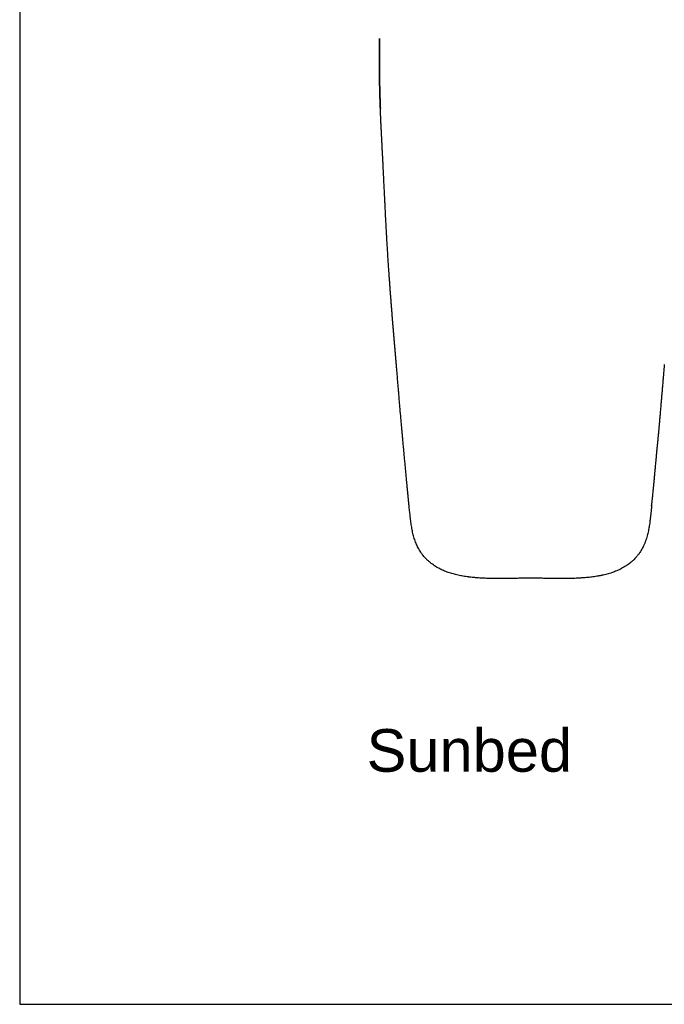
# Model space of a CAD drawing. Header units: millimetres. Extents: x 0 to 8766, y -2624 to 4460.
# Tile 1 of 3: x 0 to 1511, y 0 to 2309. Entities that reach past the tile are written whole.
import ezdxf

# ---------------------------------------------------------------- set-up
doc = ezdxf.new("R2010")
doc.units = ezdxf.units.MM
doc.layers.add('Default', color=7, linetype='Continuous', true_color=0x000000)
doc.layers.add('Make2D$Visibile$Curve', color=7, linetype='Continuous', true_color=0x000000)
doc.styles.add('Arial Normale', font='txt')

msp = doc.modelspace()

# ---------------------------------------------------------------- linework, layer by layer
at = {"layer": 'Default'}
msp.add_lwpolyline([(0, 0), (2529.1, 0), (2529.1, 3647.1), (0, 3647.1)], close=True, dxfattribs=at)
at = {"layer": 'Make2D$Visibile$Curve', "color": 18, "lineweight": -3, "true_color": 0x000000}
for points, degree, knots in [([(843.6, 2264.5), (843.6, 2264.1), (843.6, 2263.2), (843.5, 2261.8), (843.5, 2260.4), (843.5, 2259), (843.5, 2257.7), (843.5, 2256.3), (843.4, 2254.9), (843.4, 2253.5), (843.4, 2252.1), (843.4, 2250.6), (843.3, 2249.1), (843.3, 2247.5), (843.3, 2245.8), (843.3, 2244.2), (843.3, 2242.6), (843.2, 2241), (843.2, 2239.4), (843.2, 2237.7), (843.2, 2236.1), (843.2, 2234.5), (843.2, 2232.9), (843.2, 2231.2), (843.2, 2229.6), (843.1, 2228), (843.1, 2226.4), (843.1, 2224.9), (843.1, 2223.6), (843.1, 2222.4), (843.1, 2221.2), (843.1, 2220.1), (843.1, 2218.9), (843.1, 2217.8), (843.1, 2216.6), (843.1, 2215.4), (843.1, 2214.3), (843.1, 2213.1), (843.1, 2211.9), (843.1, 2210.8), (843.1, 2209.6), (843.1, 2208.5), (843.1, 2207.3), (843.1, 2206.1), (843.1, 2205), (843.1, 2203.8), (843.1, 2202.6), (843.1, 2201.5), (843.1, 2200.3), (843.1, 2199.1), (843.1, 2198), (843.1, 2196.8), (843.2, 2195.7), (843.2, 2194.5), (843.2, 2193.3), (843.2, 2192.2), (843.2, 2191), (843.2, 2189.8), (843.2, 2188.7), (843.2, 2187.5), (843.2, 2186.4), (843.2, 2185.2), (843.3, 2184), (843.3, 2182.9), (843.3, 2181.7), (843.3, 2180.5), (843.3, 2179.4), (843.3, 2178.2), (843.3, 2177.1), (843.4, 2175.9), (843.4, 2174.7), (843.4, 2173.6), (843.4, 2172.4), (843.4, 2171.2), (843.4, 2170.1), (843.5, 2168.5), (843.5, 2166.6), (843.5, 2164.3), (843.6, 2162), (843.6, 2159.6), (843.7, 2157.3), (843.7, 2155), (843.8, 2152.7), (843.8, 2150.3), (843.9, 2148), (843.9, 2145.7), (844, 2143.4), (844, 2141.1), (844.1, 2138.7), (844.2, 2136.4), (844.2, 2134.1), (844.3, 2131.8), (844.4, 2129.5), (844.4, 2127.2), (844.5, 2124.9), (844.6, 2122.5), (844.7, 2120.2), (844.7, 2117.9), (844.8, 2115.6), (844.9, 2113.3), (845, 2111), (845.1, 2108.7), (845.1, 2106.4), (845.2, 2104.1), (845.3, 2102.2), (845.4, 2101), (845.4, 2100.6)], 3, [656.637174, 656.637174, 656.637174, 656.637174, 657.973177, 659.370148, 660.767119, 662.164089, 663.56106, 664.958031, 666.355001, 667.751972, 669.148943, 670.545913, 672.175704, 673.805494, 675.435285, 677.065075, 678.694866, 680.324656, 681.954447, 683.584237, 685.214028, 686.843818, 688.473609, 690.103399, 691.73319, 693.36298, 694.99277, 696.622561, 697.786712, 698.950863, 700.115013, 701.279164, 702.443315, 703.607466, 704.771617, 705.935768, 707.099918, 708.264069, 709.42822, 710.592371, 711.756522, 712.920672, 714.084823, 715.248974, 716.413125, 717.577276, 718.741426, 719.905577, 721.069728, 722.233879, 723.39803, 724.562181, 725.726331, 726.890482, 728.054633, 729.218784, 730.382935, 731.547085, 732.711236, 733.875387, 735.039538, 736.203689, 737.36784, 738.53199, 739.696141, 740.860292, 742.024443, 743.188594, 744.352744, 745.516895, 746.681046, 747.845197, 749.009348, 750.173498, 751.337649, 752.5018, 754.830102, 757.158403, 759.486705, 761.815007, 764.143308, 766.47161, 768.799912, 771.128213, 773.456515, 775.784816, 778.113118, 780.44142, 782.769721, 785.098023, 787.426325, 789.754626, 792.082928, 794.411229, 796.739531, 799.067833, 801.396134, 803.724436, 806.052738, 808.381039, 810.709341, 813.037643, 815.365944, 817.694246, 820.022547, 821.222618, 821.222618, 821.222618, 821.222618]), ([(843.3, 2242.5), (843.3, 2244.1), (843.3, 2245.9), (843.3, 2247.5), (843.4, 2250.3), (843.4, 2253.3), (843.5, 2256.2), (843.5, 2256.3), (843.5, 2256.5), (843.5, 2256.7), (843.5, 2258.2), (843.5, 2259.8), (843.5, 2261.3), (843.6, 2262.4), (843.6, 2263.4), (843.6, 2264.6)], 3, [0, 0, 0, 0, 4.981875, 4.981875, 4.981875, 13.727204, 13.727204, 13.727204, 14.19455, 14.19455, 14.19455, 18.896969, 18.896969, 18.896969, 22.159457, 22.159457, 22.159457, 22.159457]), ([(843.3, 2242.5), (843.3, 2243.5), (843.3, 2246.3), (843.4, 2250.9), (843.4, 2255.3), (843.5, 2259.5), (843.6, 2262.9), (843.6, 2264.5)], 5, [138.614032, 138.614032, 138.614032, 138.614032, 138.614032, 138.614032, 144.243775, 154.546902, 164.850029, 164.850029, 164.850029, 164.850029, 164.850029, 164.850029]), ([(843.6, 2264.6), (843.6, 2264.6), (843.6, 2264.6), (843.6, 2264.6), (843.6, 2264.6), (843.6, 2264.7), (843.6, 2264.7), (843.6, 2264.7), (843.6, 2264.7), (843.7, 2264.7), (843.7, 2264.8), (843.7, 2264.8), (843.7, 2264.8), (843.7, 2264.8)], 3, [-792.304856, -792.304856, -792.304856, -792.304856, -792.274132, -792.080658, -791.983921, -791.887185, -791.790448, -791.74208, -791.693711, -791.500238, -791.306764, -791.113291, -790.980839, -790.980839, -790.980839, -790.980839]), ([(844.5, 2124.6), (844.5, 2125.2), (844.5, 2126.7), (844.4, 2129.3), (844.3, 2132.9), (844.1, 2137.6), (844, 2144), (843.8, 2151.7), (843.6, 2160.8), (843.4, 2171.3), (843.3, 2183.3), (843.1, 2197.5), (843.1, 2211.4), (843.1, 2223.3), (843.2, 2232.3), (843.2, 2238.9), (843.3, 2241.7), (843.3, 2242.5)], 5, [27.80491, 27.80491, 27.80491, 27.80491, 27.80491, 27.80491, 30.90938, 36.060944, 41.212507, 46.364071, 51.515634, 61.818761, 72.121888, 82.425015, 92.728141, 103.031268, 123.637522, 133.940649, 138.614032, 138.614032, 138.614032, 138.614032, 138.614032, 138.614032]), ([(845.4, 2100.6), (845.3, 2102.3), (845.2, 2105.7), (845, 2110), (844.9, 2114.7), (844.7, 2119.7), (844.6, 2122.9), (844.5, 2124.2), (844.5, 2124.6)], 5, [0, 0, 0, 0, 0, 0, 10.303127, 20.606254, 25.757817, 27.80491, 27.80491, 27.80491, 27.80491, 27.80491, 27.80491]), ([(845.4, 2100.6), (845.4, 2100.9), (845.4, 2101.1), (845.3, 2101.7), (845.3, 2102.1), (845.3, 2102.6), (845.2, 2104.8), (845.1, 2107), (845.1, 2109.1), (845, 2109.4), (845, 2109.6), (845, 2110), (844.9, 2112.6), (844.8, 2115.4), (844.7, 2118), (844.7, 2119.6), (844.6, 2121.2), (844.6, 2122.7), (844.6, 2123.4), (844.5, 2124), (844.5, 2124.6)], 3, [0, 0, 0, 0, 0.65927, 0.65927, 1.998334, 1.998334, 1.998334, 8.607714, 8.607714, 8.607714, 9.44414, 9.44414, 9.44414, 17.568619, 17.568619, 17.568619, 22.253237, 22.253237, 22.253237, 24.159484, 24.159484, 24.159484, 24.159484]), ([(865.7, 1715.6), (865.6, 1716.9), (865.5, 1718.2), (865.4, 1719.5), (865.3, 1721.2), (865.2, 1723.2), (865, 1725.3), (864.8, 1729.3), (864.5, 1733.2), (864.2, 1737.1), (864, 1741), (863.7, 1744.9), (863.5, 1748.8), (863.2, 1752.8), (863, 1756.7), (862.7, 1760.6), (862.5, 1764.5), (862.3, 1768.4), (862, 1772.3), (861.8, 1776.2), (861.5, 1780.1), (861.3, 1784), (861.1, 1787.9), (860.8, 1791.8), (860.6, 1795.7), (860.5, 1797.7), (860.4, 1799.6), (860.3, 1801.6), (860.2, 1803.6), (860.1, 1805.5), (860, 1807.5), (859.8, 1809.4), (859.7, 1811.4), (859.6, 1813.3), (859.5, 1815.3), (859.4, 1817.2), (859.3, 1819.1), (859.2, 1821.1), (859.1, 1823), (859, 1825), (858.9, 1826.9), (858.8, 1828.9), (858.7, 1830.8), (858.6, 1832.8), (858.5, 1834.7), (858.4, 1836.7), (858.3, 1838.6), (858.2, 1840.6), (858.1, 1842.5), (857.6, 1850.3), (857.3, 1858), (856.9, 1865.8), (856.8, 1867.7), (856.7, 1869.7), (856.6, 1871.6), (856.5, 1873.6), (856.4, 1875.5), (856.3, 1877.4), (856.2, 1879.4), (856.1, 1881.3), (856, 1883.2), (855.9, 1885.2), (855.8, 1887.1), (855.7, 1889), (855.7, 1889.5), (855.7, 1890), (855.6, 1890.5), (855.6, 1891), (855.6, 1891.5), (855.6, 1891.9), (855.5, 1892.9), (855.5, 1893.9), (855.4, 1894.8), (855.4, 1895.8), (855.3, 1896.8), (855.3, 1897.7), (855.2, 1898.7), (855.2, 1899.7), (855.1, 1900.6), (855, 1904.5), (854.8, 1908.4), (854.6, 1912.2), (854.4, 1915.9), (854.2, 1919.7), (854, 1923.4), (853.8, 1927.3), (853.7, 1931.3), (853.5, 1935.2), (853.4, 1937.2), (853.3, 1939.1), (853.2, 1941.1), (853.1, 1942.1), (853.1, 1943), (853, 1944), (853, 1945), (852.9, 1946), (852.9, 1947), (852.8, 1948.4), (852.7, 1949.9), (852.7, 1951.3), (852.6, 1952.8), (852.5, 1954.2), (852.4, 1955.6), (852.3, 1958.5), (852.2, 1961.4), (852, 1964.3), (851.9, 1967.2), (851.7, 1970.1), (851.6, 1973), (851.5, 1974.4), (851.4, 1975.8), (851.4, 1977.3), (851.3, 1978.7), (851.2, 1980.2), (851.1, 1981.6), (851.1, 1982.3), (851.1, 1983.1), (851, 1983.8), (851, 1984.5), (850.9, 1985.2), (850.9, 1985.9), (850.8, 1987.4), (850.8, 1988.8), (850.7, 1990.3), (850.5, 1993.2), (850.4, 1996), (850.2, 1998.9), (850.2, 2000.4), (850.1, 2001.8), (850, 2003.3), (849.9, 2004.7), (849.9, 2006.2), (849.8, 2007.6), (849.7, 2009), (849.6, 2010.5), (849.6, 2011.9), (849.5, 2012.6), (849.5, 2013.4), (849.5, 2014.1), (849.4, 2014.8), (849.4, 2015.5), (849.3, 2016.3), (849.3, 2017.7), (849.2, 2019.1), (849.1, 2020.6), (849, 2022), (849, 2023.5), (848.9, 2024.9), (848.7, 2027.8), (848.6, 2030.7), (848.5, 2033.6), (848.3, 2036.5), (848.2, 2039.4), (848, 2042.3), (847.9, 2045.2), (847.7, 2048.1), (847.6, 2051), (847.5, 2052.5), (847.4, 2053.9), (847.4, 2055.4), (847.3, 2056.8), (847.2, 2058.3), (847.2, 2059.7), (847.1, 2061.2), (847, 2062.6), (847, 2064.1), (846.9, 2065.5), (846.8, 2067), (846.8, 2068.4), (846.5, 2074.3), (846.2, 2080.1), (846, 2085.9), (845.9, 2088.4), (845.8, 2090.8), (845.7, 2093.3), (845.6, 2095.7), (845.5, 2098.1), (845.4, 2100.6)], 3, [0, 0, 0, 0, 3.932756, 3.932756, 3.932756, 9.832422, 9.832422, 9.832422, 21.633525, 21.633525, 21.633525, 33.436875, 33.436875, 33.436875, 45.240579, 45.240579, 45.240579, 57.045868, 57.045868, 57.045868, 68.853286, 68.853286, 68.853286, 80.660209, 80.660209, 80.660209, 86.562946, 86.562946, 86.562946, 92.465296, 92.465296, 92.465296, 98.367473, 98.367473, 98.367473, 104.269687, 104.269687, 104.269687, 110.171566, 110.171566, 110.171566, 116.072549, 116.072549, 116.072549, 121.972548, 121.972548, 121.972548, 127.871376, 127.871376, 127.871376, 151.458995, 151.458995, 151.458995, 157.352086, 157.352086, 157.352086, 163.24424, 163.24424, 163.24424, 169.135838, 169.135838, 169.135838, 175.027118, 175.027118, 175.027118, 176.499283, 176.499283, 176.499283, 177.969812, 177.969812, 177.969812, 180.908962, 180.908962, 180.908962, 183.849825, 183.849825, 183.849825, 186.797383, 186.797383, 186.797383, 198.563055, 198.563055, 198.563055, 209.948767, 209.948767, 209.948767, 221.919008, 221.919008, 221.919008, 227.916097, 227.916097, 227.916097, 230.912836, 230.912836, 230.912836, 233.906523, 233.906523, 233.906523, 238.317418, 238.317418, 238.317418, 242.729396, 242.729396, 242.729396, 251.552659, 251.552659, 251.552659, 260.372668, 260.372668, 260.372668, 264.782276, 264.782276, 264.782276, 269.191625, 269.191625, 269.191625, 271.396233, 271.396233, 271.396233, 273.6008, 273.6008, 273.6008, 278.009864, 278.009864, 278.009864, 286.827989, 286.827989, 286.827989, 291.23728, 291.23728, 291.23728, 295.646913, 295.646913, 295.646913, 300.056902, 300.056902, 300.056902, 302.262036, 302.262036, 302.262036, 304.467264, 304.467264, 304.467264, 308.878164, 308.878164, 308.878164, 313.289767, 313.289767, 313.289767, 322.11529, 322.11529, 322.11529, 330.944225, 330.944225, 330.944225, 339.777041, 339.777041, 339.777041, 344.195479, 344.195479, 344.195479, 348.61505, 348.61505, 348.61505, 353.035418, 353.035418, 353.035418, 357.457399, 357.457399, 357.457399, 375.157303, 375.157303, 375.157303, 382.538983, 382.538983, 382.538983, 389.92082, 389.92082, 389.92082, 389.92082]), ([(882.7, 1503.2), (882.6, 1504.3), (882.5, 1505.4), (882.4, 1506.5), (882.1, 1509.6), (881.9, 1512.7), (881.6, 1515.8), (881.4, 1518.9), (881.1, 1521.9), (880.8, 1525), (880.7, 1526.6), (880.6, 1528.1), (880.4, 1529.6), (880.3, 1531.2), (880.2, 1532.7), (880.1, 1534.3), (879.9, 1535.8), (879.8, 1537.3), (879.7, 1538.9), (879.5, 1540.4), (879.4, 1542), (879.3, 1543.5), (879, 1546.6), (878.7, 1549.7), (878.5, 1552.7), (878.2, 1555.8), (878, 1558.9), (877.7, 1562), (877.4, 1565.1), (877.2, 1568.1), (876.9, 1571.2), (876.7, 1574.3), (876.4, 1577.4), (876.1, 1580.5), (875.9, 1583.6), (875.6, 1586.6), (875.4, 1589.7), (875.1, 1592.8), (874.9, 1595.9), (874.6, 1599), (874.3, 1602.1), (874.1, 1605.1), (873.8, 1608.2), (873.6, 1611.3), (873.3, 1614.4), (873.1, 1617.5), (873, 1619), (872.8, 1620.6), (872.7, 1622.1), (872.6, 1623.6), (872.5, 1625.2), (872.3, 1626.7), (872.2, 1628.3), (872.1, 1629.8), (872, 1631.4), (871.8, 1632.9), (871.7, 1634.5), (871.6, 1636), (871.5, 1637.5), (871.4, 1639.1), (871.2, 1640.6), (871.1, 1642.2), (871, 1643.7), (870.9, 1645.3), (870.7, 1646.8), (870.6, 1648.3), (870.5, 1649.9), (870.4, 1651.4), (870.3, 1653), (870.2, 1654.5), (870, 1656.1), (869.9, 1657.6), (869.8, 1659.2), (869.7, 1660.7), (869.6, 1662.2), (869.4, 1663.8), (869.3, 1665.3), (869.2, 1666.9), (869.1, 1668.4), (869, 1670), (868.9, 1671.5), (868.7, 1673.1), (868.6, 1674.6), (868.5, 1676.1), (868.4, 1677.7), (868.3, 1679.2), (868.2, 1680.8), (868.1, 1682.3), (867.9, 1683.9), (867.8, 1685.4), (867.7, 1687), (867.6, 1688.5), (867.5, 1690), (867.4, 1691.6), (867.2, 1694.7), (866.9, 1697.8), (866.7, 1700.9), (866.5, 1703.9), (866.3, 1707), (866.1, 1710.1), (865.9, 1711.9), (865.8, 1713.7), (865.7, 1715.6)], 3, [535.86875, 535.86875, 535.86875, 535.86875, 539.265243, 539.265243, 539.265243, 548.586648, 548.586648, 548.586648, 557.903304, 557.903304, 557.903304, 562.559778, 562.559778, 562.559778, 567.21499, 567.21499, 567.21499, 571.868916, 571.868916, 571.868916, 576.52151, 576.52151, 576.52151, 585.824044, 585.824044, 585.824044, 595.123664, 595.123664, 595.123664, 604.420405, 604.420405, 604.420405, 613.714627, 613.714627, 613.714627, 623.00678, 623.00678, 623.00678, 632.297252, 632.297252, 632.297252, 641.586374, 641.586374, 641.586374, 650.874472, 650.874472, 650.874472, 655.518549, 655.518549, 655.518549, 660.163218, 660.163218, 660.163218, 664.80833, 664.80833, 664.80833, 669.453773, 669.453773, 669.453773, 674.099435, 674.099435, 674.099435, 678.745201, 678.745201, 678.745201, 683.390956, 683.390956, 683.390956, 688.036588, 688.036588, 688.036588, 692.682446, 692.682446, 692.682446, 697.328915, 697.328915, 697.328915, 701.975925, 701.975925, 701.975925, 706.623402, 706.623402, 706.623402, 711.27127, 711.27127, 711.27127, 715.919451, 715.919451, 715.919451, 720.567862, 720.567862, 720.567862, 725.216415, 725.216415, 725.216415, 734.514035, 734.514035, 734.514035, 743.81257, 743.81257, 743.81257, 749.269622, 749.269622, 749.269622, 749.269622]), ([(913, 1166), (913, 1166.2), (913, 1166.5), (913, 1166.7), (912.9, 1167), (912.9, 1167.2), (912.9, 1167.4), (912.9, 1167.7), (912.8, 1167.9), (912.8, 1168.2), (912.8, 1168.3), (912.8, 1168.4), (912.8, 1168.5), (912.8, 1168.6), (912.8, 1168.8), (912.7, 1168.9), (912.7, 1169.4), (912.6, 1169.8), (912.6, 1170.3), (912.6, 1170.6), (912.5, 1170.8), (912.5, 1171), (912.5, 1171.3), (912.5, 1171.5), (912.4, 1171.7), (912.4, 1172.7), (912.3, 1173.7), (912.2, 1174.6), (912.1, 1175.6), (912, 1176.5), (911.9, 1177.5), (911.8, 1178), (911.8, 1178.4), (911.7, 1178.9), (911.7, 1179.4), (911.6, 1179.9), (911.6, 1180.4), (911.5, 1181.3), (911.4, 1182.3), (911.3, 1183.2), (911.2, 1184.2), (911.1, 1185.1), (911, 1186.1), (910.9, 1187), (910.8, 1188), (910.7, 1189), (910.6, 1189.9), (910.5, 1190.9), (910.5, 1191.8), (910.4, 1192.1), (910.4, 1192.3), (910.4, 1192.5), (910.4, 1192.8), (910.3, 1193), (910.3, 1193.3), (910.3, 1193.5), (910.3, 1193.7), (910.2, 1194), (910.2, 1194.2), (910.2, 1194.5), (910.2, 1194.7), (910.2, 1194.9), (910.1, 1195.2), (910.1, 1195.4), (910.1, 1195.7), (910.1, 1195.9), (910, 1196.1), (910, 1196.4), (910, 1196.6), (910, 1196.8), (910, 1197), (909.9, 1197.1), (909.9, 1197.2), (909.9, 1197.3), (909.9, 1197.4), (909.9, 1197.6), (909.9, 1198), (909.8, 1198.5), (909.8, 1199), (909.7, 1199.5), (909.7, 1199.9), (909.6, 1200.4), (909.6, 1200.9), (909.5, 1201.4), (909.5, 1201.8), (909.4, 1202.3), (909.4, 1202.8), (909.3, 1203.3), (909.3, 1203.7), (909.3, 1204.2), (909.2, 1204.7), (909.2, 1205.2), (909.1, 1205.7), (909.1, 1206.1), (909, 1206.4), (909, 1206.6), (909, 1206.8), (909, 1207.1), (909, 1207.3), (908.9, 1207.6), (908.9, 1207.8), (908.9, 1208), (908.9, 1208.3), (908.9, 1208.4), (908.8, 1208.5), (908.8, 1208.6), (908.8, 1208.7), (908.8, 1208.9), (908.8, 1209), (908.8, 1209.1), (908.8, 1209.2), (908.8, 1209.3), (908.8, 1209.5), (908.7, 1209.6), (908.7, 1209.7), (908.7, 1209.9), (908.7, 1210.2), (908.7, 1210.4), (908.6, 1210.6), (908.6, 1210.9), (908.6, 1211.1), (908.6, 1211.2), (908.6, 1211.4), (908.6, 1211.5), (908.5, 1211.6), (908.5, 1211.7), (908.5, 1211.8), (908.4, 1212.8), (908.3, 1213.7), (908.3, 1214.7), (908.2, 1215.7), (908.1, 1216.6), (908, 1217.6), (907.9, 1218.5), (907.8, 1219.5), (907.7, 1220.4), (907.6, 1221.4), (907.5, 1222.3), (907.4, 1223.3), (907.3, 1224.2), (907.3, 1225.2), (907.2, 1226.2), (907.1, 1227.1), (907, 1228.1), (906.9, 1229), (906.8, 1230), (906.7, 1230.9), (906.6, 1231.9), (906.5, 1232.8), (906.5, 1233.8), (906.4, 1234.7), (906.2, 1236.7), (906, 1238.6), (905.8, 1240.5), (905.6, 1242.4), (905.5, 1244.3), (905.3, 1246.2), (905.1, 1248.1), (904.9, 1250.1), (904.8, 1252), (904.6, 1253.9), (904.4, 1255.8), (904.2, 1257.7), (904, 1259.6), (903.9, 1261.5), (903.7, 1263.5), (903.5, 1265.4), (903.3, 1267.3), (903.2, 1269.2), (903, 1271.1), (902.8, 1273.1), (902.6, 1275), (902.4, 1276.9), (902.3, 1278.8), (902.1, 1280.7), (901.9, 1282.7), (901.7, 1284.6), (901.5, 1286.5), (901.4, 1288.4), (901.2, 1290.4), (901, 1292.3), (900.9, 1293.3), (900.8, 1294.2), (900.7, 1295.2), (900.6, 1296.1), (900.6, 1297.1), (900.5, 1298.1), (900.5, 1298.2), (900.4, 1298.2), (900.4, 1298.4), (900.4, 1298.5), (900.4, 1298.6), (900.3, 1299.4), (900.3, 1300.2), (900.2, 1301), (900.1, 1301.9), (900, 1302.9), (899.9, 1303.9), (899.7, 1305.8), (899.6, 1307.7), (899.4, 1309.7), (899.2, 1311.6), (899, 1313.5), (898.8, 1315.4), (898.6, 1317.4), (898.5, 1319.3), (898.3, 1321.3), (898.2, 1322.2), (898.1, 1323.2), (898, 1324.2), (897.9, 1325.1), (897.8, 1326.1), (897.7, 1327.1), (897.4, 1330.9), (897, 1334.8), (896.7, 1338.7), (896.3, 1342.6), (896, 1346.4), (895.6, 1350.3), (895.3, 1354.2), (894.9, 1358.1), (894.6, 1362), (894.4, 1363.9), (894.2, 1365.8), (894.1, 1367.8), (893.9, 1369.7), (893.7, 1371.7), (893.6, 1373.6), (892.9, 1381.4), (892.2, 1389.2), (891.6, 1397), (891.4, 1398.9), (891.3, 1400.9), (891.1, 1402.8), (890.9, 1404.8), (890.8, 1406.7), (890.6, 1408.7), (890.4, 1410.6), (890.3, 1412.6), (890.1, 1414.5), (889.9, 1416.5), (889.8, 1418.4), (889.6, 1420.4), (889.3, 1424.3), (889, 1428.2), (888.6, 1432.1), (888.3, 1436), (888, 1439.9), (887.7, 1443.8), (887.3, 1447.7), (887, 1451.6), (886.7, 1455.5), (886.4, 1459.4), (886, 1463.3), (885.7, 1467.2), (885.5, 1469.1), (885.4, 1471.1), (885.2, 1473), (885, 1475), (884.9, 1476.9), (884.7, 1478.9), (884.6, 1480.8), (884.4, 1482.8), (884.2, 1484.7), (884.1, 1486.7), (883.9, 1488.6), (883.7, 1490.6), (883.7, 1491.1), (883.7, 1491.6), (883.6, 1492.1), (883.6, 1492.6), (883.5, 1493), (883.5, 1493.5), (883.5, 1493.8), (883.5, 1494), (883.4, 1494.3), (883.4, 1494.5), (883.4, 1494.7), (883.4, 1495), (883.4, 1495.2), (883.3, 1495.5), (883.3, 1495.7), (883.3, 1496), (883.3, 1496.2), (883.2, 1496.5), (883.2, 1496.7), (883.2, 1496.9), (883.2, 1497.2), (883.2, 1497.4), (883.1, 1497.7), (883.1, 1497.9), (883.1, 1498), (883.1, 1498.2), (883.1, 1498.3), (883.1, 1498.4), (883.1, 1498.5), (883.1, 1498.7), (883.1, 1498.8), (883, 1498.9), (883, 1499), (883, 1499.1), (883, 1499.3), (883, 1499.4), (883, 1499.6), (883, 1499.9), (882.9, 1500.1), (882.9, 1500.4), (882.9, 1500.6), (882.9, 1500.8), (882.8, 1501.3), (882.8, 1501.8), (882.8, 1502.3), (882.7, 1502.6), (882.7, 1502.9), (882.7, 1503.2)], 3, [0, 0, 0, 0, 0.750958, 0.750958, 0.750958, 1.497774, 1.497774, 1.497774, 2.242391, 2.242391, 2.242391, 2.615399, 2.615399, 2.615399, 2.98806, 2.98806, 2.98806, 4.47558, 4.47558, 4.47558, 5.218976, 5.218976, 5.218976, 5.963336, 5.963336, 5.963336, 8.93973, 8.93973, 8.93973, 11.913974, 11.913974, 11.913974, 13.40135, 13.40135, 13.40135, 14.888624, 14.888624, 14.888624, 17.86165, 17.86165, 17.86165, 20.833708, 20.833708, 20.833708, 23.806161, 23.806161, 23.806161, 26.777679, 26.777679, 26.777679, 27.520913, 27.520913, 27.520913, 28.263745, 28.263745, 28.263745, 29.007171, 29.007171, 29.007171, 29.752017, 29.752017, 29.752017, 30.495988, 30.495988, 30.495988, 31.237185, 31.237185, 31.237185, 31.976982, 31.976982, 31.976982, 32.346767, 32.346767, 32.346767, 32.716696, 32.716696, 32.716696, 34.198091, 34.198091, 34.198091, 35.678719, 35.678719, 35.678719, 37.157918, 37.157918, 37.157918, 38.637556, 38.637556, 38.637556, 40.11683, 40.11683, 40.11683, 41.595134, 41.595134, 41.595134, 42.33506, 42.33506, 42.33506, 43.07627, 43.07627, 43.07627, 43.815852, 43.815852, 43.815852, 44.184171, 44.184171, 44.184171, 44.551095, 44.551095, 44.551095, 44.918089, 44.918089, 44.918089, 45.286556, 45.286556, 45.286556, 46.026583, 46.026583, 46.026583, 46.768479, 46.768479, 46.768479, 47.139277, 47.139277, 47.139277, 47.509427, 47.509427, 47.509427, 50.470606, 50.470606, 50.470606, 53.434006, 53.434006, 53.434006, 56.398312, 56.398312, 56.398312, 59.362079, 59.362079, 59.362079, 62.325998, 62.325998, 62.325998, 65.291163, 65.291163, 65.291163, 68.256729, 68.256729, 68.256729, 71.221757, 71.221757, 71.221757, 77.152826, 77.152826, 77.152826, 83.086287, 83.086287, 83.086287, 89.020839, 89.020839, 89.020839, 94.955118, 94.955118, 94.955118, 100.890654, 100.890654, 100.890654, 106.827198, 106.827198, 106.827198, 112.762992, 112.762992, 112.762992, 118.701045, 118.701045, 118.701045, 124.639269, 124.639269, 124.639269, 130.578459, 130.578459, 130.578459, 133.549131, 133.549131, 133.549131, 136.518723, 136.518723, 136.518723, 136.787967, 136.787967, 137.08298, 137.08298, 137.08298, 139.488567, 139.488567, 139.488567, 142.459967, 142.459967, 142.459967, 148.402545, 148.402545, 148.402545, 154.344641, 154.344641, 154.344641, 160.289606, 160.289606, 160.289606, 163.262614, 163.262614, 163.262614, 166.235271, 166.235271, 166.235271, 178.130071, 178.130071, 178.130071, 190.028829, 190.028829, 190.028829, 201.929542, 201.929542, 201.929542, 207.880238, 207.880238, 207.880238, 213.831248, 213.831248, 213.831248, 237.630255, 237.630255, 237.630255, 243.577552, 243.577552, 243.577552, 249.52413, 249.52413, 249.52413, 255.469301, 255.469301, 255.469301, 261.412537, 261.412537, 261.412537, 273.292837, 273.292837, 273.292837, 285.164969, 285.164969, 285.164969, 297.027287, 297.027287, 297.027287, 308.881366, 308.881366, 308.881366, 314.805791, 314.805791, 314.805791, 320.727558, 320.727558, 320.727558, 326.646253, 326.646253, 326.646253, 332.563137, 332.563137, 332.563137, 334.041732, 334.041732, 334.041732, 335.519477, 335.519477, 335.519477, 336.258895, 336.258895, 336.258895, 336.998184, 336.998184, 336.998184, 337.737218, 337.737218, 337.737218, 338.475872, 338.475872, 338.475872, 339.213357, 339.213357, 339.213357, 339.951117, 339.951117, 339.951117, 340.320881, 340.320881, 340.320881, 340.690827, 340.690827, 340.690827, 341.060484, 341.060484, 341.060484, 341.429291, 341.429291, 341.429291, 342.166868, 342.166868, 342.166868, 342.905529, 342.905529, 342.905529, 344.383686, 344.383686, 344.383686, 345.241804, 345.241804, 345.241804, 345.241804]), ([(1510.9, 1499.9), (1510.9, 1499.8), (1510.9, 1499.6), (1510.9, 1499.5), (1510.9, 1499.4), (1510.9, 1499.3), (1510.9, 1499.3), (1510.9, 1499), (1510.9, 1498.8), (1510.8, 1498.1), (1510.8, 1497.7), (1510.7, 1497.2), (1510.7, 1497.2), (1510.7, 1497), (1510.7, 1497), (1510.7, 1496.8), (1510.7, 1496.7), (1510.6, 1496.4), (1510.6, 1496.2), (1510.6, 1495.5), (1510.5, 1495.1), (1510.4, 1493.8), (1510.3, 1492.9), (1510.2, 1491.2), (1510.1, 1490.3), (1510, 1488.5), (1509.9, 1487.7), (1509.8, 1486.4), (1509.8, 1485.9), (1509.7, 1485.4), (1509.7, 1485.3), (1509.7, 1485.1), (1509.7, 1485), (1509.6, 1484.6), (1509.6, 1484.4), (1509.5, 1482.5), (1509.3, 1480.7), (1509.1, 1478.1), (1509, 1477.2), (1508.9, 1475.5), (1508.8, 1474.6), (1508.6, 1472.9), (1508.6, 1472), (1508.5, 1470.7), (1508.4, 1470.3), (1508.4, 1469.4), (1508.3, 1469), (1508, 1465.1), (1507.7, 1461.6), (1507.3, 1456.4), (1507.1, 1454.7), (1506.9, 1452.7), (1506.9, 1452.5), (1506.9, 1452.1), (1506.9, 1451.8), (1506.8, 1451.2), (1506.8, 1450.8), (1506.7, 1449.4), (1506.6, 1448.6), (1506.4, 1446.8), (1506.4, 1446), (1506.3, 1444.9), (1506.3, 1444.7), (1506.2, 1444.2), (1506.2, 1444), (1506.2, 1443.4), (1506.1, 1442.9), (1505.9, 1440.8), (1505.8, 1439), (1505.3, 1433.8), (1505, 1430.3), (1504.6, 1425.1), (1504.5, 1423.4), (1504.2, 1419.9), (1504, 1418.2), (1503.7, 1414.7), (1503.6, 1412.9), (1503.3, 1409.5), (1503.1, 1407.7), (1502.8, 1404.3), (1502.7, 1402.5), (1502.4, 1399.1), (1502.2, 1397.3), (1501.8, 1392.1), (1501.5, 1388.6), (1501, 1383.4), (1500.9, 1381.7), (1500.6, 1378.2), (1500.4, 1376.5), (1500.1, 1373), (1500, 1371.3), (1499.7, 1367.8), (1499.5, 1366.1), (1499.2, 1362.7), (1499.1, 1360.9), (1498.8, 1358.3), (1498.8, 1357.5), (1498.6, 1355.7), (1498.5, 1354.9), (1498.3, 1352.3), (1498.1, 1350.5), (1497.9, 1348.4), (1497.9, 1347.9), (1497.8, 1347.1), (1497.8, 1346.7), (1497.7, 1345.4), (1497.6, 1344.5), (1497.4, 1342.8), (1497.3, 1341.9), (1497.2, 1340.2), (1497.1, 1339.3), (1496.9, 1336.7), (1496.7, 1335), (1496.5, 1332.8), (1496.4, 1332.4), (1496.4, 1331.5), (1496.3, 1331.1), (1496.2, 1329.8), (1496.1, 1328.9), (1495.9, 1327.2), (1495.9, 1326.3), (1495.7, 1324.6), (1495.6, 1323.8), (1495.5, 1322.7), (1495.5, 1322.5), (1495.5, 1322.1), (1495.4, 1322), (1495.4, 1321.8), (1495.4, 1321.7), (1495.4, 1321.2), (1495.3, 1320.7), (1495.2, 1319.4), (1495.1, 1318.6), (1495, 1317.3), (1494.9, 1316.9), (1494.9, 1316.2), (1494.9, 1316), (1494.8, 1315.6), (1494.8, 1315.3), (1494.7, 1314.3), (1494.6, 1313.4), (1494.4, 1311.7), (1494.3, 1310.8), (1494.2, 1309.5), (1494.2, 1309.1), (1494.1, 1308.5), (1494.1, 1308.2), (1494.1, 1307.9), (1494.1, 1307.8), (1494, 1307.7), (1494, 1307.6), (1494, 1307.5), (1494, 1307.4), (1493.8, 1305.7), (1493.7, 1303.9), (1493.2, 1298.8), (1492.9, 1295.3), (1492.5, 1291.5), (1492.4, 1291.1), (1492.4, 1290.2), (1492.3, 1289.8), (1492.2, 1288.5), (1492.1, 1287.6), (1492, 1285.9), (1491.9, 1285), (1491.7, 1283.3), (1491.6, 1282.5), (1491.4, 1279.9), (1491.2, 1278.2), (1491.1, 1276.3), (1491, 1276.1), (1491, 1275.6), (1491, 1275.4), (1490.9, 1274.8), (1490.9, 1274.3), (1490.8, 1273.1), (1490.7, 1272.2), (1490.5, 1270.5), (1490.4, 1269.6), (1490.3, 1268.6), (1490.3, 1268.4), (1490.3, 1268), (1490.3, 1267.9), (1490.3, 1267.7), (1490.2, 1267.6), (1490.2, 1267.1), (1490.2, 1266.6), (1490, 1264.5), (1489.8, 1262.8), (1489.6, 1260.7), (1489.6, 1260.2), (1489.5, 1259.7), (1489.5, 1259.6), (1489.5, 1259.4), (1489.5, 1259.3), (1489.4, 1259), (1489.4, 1258.7), (1489.3, 1257.7), (1489.3, 1256.8), (1489.1, 1255.1), (1489, 1254.3), (1488.9, 1253), (1488.9, 1252.6), (1488.8, 1251.7), (1488.7, 1251.3), (1488.6, 1250), (1488.5, 1249.1), (1488.4, 1247.4), (1488.3, 1246.6), (1488.2, 1245.3), (1488.2, 1244.9), (1488.1, 1244.2), (1488.1, 1244), (1488, 1243.6), (1488, 1243.4), (1487.9, 1242.3), (1487.8, 1241.5), (1487.7, 1239.8), (1487.6, 1238.9), (1487.5, 1237.6), (1487.4, 1237.2), (1487.4, 1236.6), (1487.4, 1236.4), (1487.3, 1235.9), (1487.3, 1235.7), (1487.1, 1233.8), (1487, 1232.1), (1486.8, 1230.3), (1486.8, 1230.2), (1486.8, 1230), (1486.8, 1230), (1486.8, 1229.9), (1486.8, 1229.9), (1486.8, 1229.9), (1486.8, 1229.9), (1486.8, 1229.8), (1486.7, 1229.8), (1486.7, 1229.5), (1486.7, 1229.3), (1486.6, 1228.7), (1486.6, 1228.3), (1486.5, 1227), (1486.4, 1226.1), (1486.2, 1223.6), (1486, 1221.9), (1485.7, 1218.5), (1485.5, 1216.8), (1485.3, 1214.2), (1485.2, 1213.4), (1485.1, 1212.1), (1485, 1211.7), (1484.9, 1210.8), (1484.9, 1210.4), (1484.5, 1206.6), (1484.2, 1203.2), (1483.7, 1198.1), (1483.5, 1196.4), (1483.3, 1193.9), (1483.2, 1193), (1483.1, 1192), (1483, 1191.8), (1483, 1191.4), (1483, 1191.3), (1483, 1191.2), (1483, 1191.2), (1483, 1191.1), (1483, 1191.1), (1483, 1191), (1483, 1191), (1482.9, 1190.5), (1482.9, 1190.1), (1482.7, 1188.8), (1482.7, 1187.9), (1482.5, 1186.3), (1482.4, 1185.4), (1482.2, 1183.7), (1482.1, 1182.9), (1482, 1181.2), (1481.9, 1180.3), (1481.6, 1177.8), (1481.4, 1176.1), (1481.2, 1173.5), (1481.1, 1172.7), (1480.9, 1170.9), (1480.8, 1170.1), (1480.7, 1169.2)], 3, [700.248404, 700.248404, 700.248404, 700.248404, 700.572042, 700.572042, 700.732277, 700.732277, 700.889887, 700.889887, 701.530375, 701.530375, 702.82387, 702.82387, 702.980727, 702.980727, 703.138641, 703.138641, 703.457704, 703.457704, 704.105861, 704.105861, 705.418996, 705.418996, 707.983878, 707.983878, 710.564911, 710.564911, 713.146558, 713.146558, 714.437543, 714.437543, 714.760301, 714.760301, 715.082988, 715.082988, 715.728312, 715.728312, 720.892103, 720.892103, 723.474592, 723.474592, 726.057166, 726.057166, 728.640226, 728.640226, 729.931934, 729.931934, 731.223632, 731.223632, 741.550789, 741.550789, 746.73231, 746.73231, 747.380073, 747.380073, 748.027832, 748.027832, 749.323456, 749.323456, 751.91512, 751.91512, 754.507324, 754.507324, 755.15543, 755.15543, 755.803503, 755.803503, 757.099746, 757.099746, 762.286011, 762.286011, 772.663254, 772.663254, 777.854164, 777.854164, 783.046506, 783.046506, 788.241468, 788.241468, 793.437662, 793.437662, 798.63499, 798.63499, 803.83337, 803.83337, 814.232316, 814.232316, 819.432548, 819.432548, 824.632915, 824.632915, 829.831854, 829.831854, 835.030711, 835.030711, 840.229547, 840.229547, 842.828954, 842.828954, 845.428292, 845.428292, 850.627087, 850.627087, 851.926777, 851.926777, 853.226405, 853.226405, 855.825688, 855.825688, 858.424973, 858.424973, 861.024145, 861.024145, 866.222284, 866.222284, 867.52172, 867.52172, 868.821042, 868.821042, 871.419611, 871.419611, 874.01815, 874.01815, 876.61659, 876.61659, 877.266156, 877.266156, 877.590938, 877.590938, 877.915655, 877.915655, 879.214484, 879.214484, 881.812417, 881.812417, 883.111546, 883.111546, 883.761158, 883.761158, 884.410433, 884.410433, 887.00742, 887.00742, 889.605005, 889.605005, 890.90398, 890.90398, 891.553506, 891.553506, 891.878277, 891.878277, 892.040633, 892.040633, 892.202894, 892.202894, 897.396317, 897.396317, 907.782006, 907.782006, 909.080268, 909.080268, 910.37848, 910.37848, 912.974778, 912.974778, 915.570764, 915.570764, 918.166646, 918.166646, 923.357456, 923.357456, 924.006165, 924.006165, 924.654971, 924.654971, 925.952611, 925.952611, 928.547547, 928.547547, 931.141966, 931.141966, 931.790483, 931.790483, 932.114727, 932.114727, 932.43903, 932.43903, 933.736329, 933.736329, 938.924254, 938.924254, 940.220893, 940.220893, 940.54511, 940.54511, 940.869335, 940.869335, 941.517761, 941.517761, 944.111176, 944.111176, 946.704161, 946.704161, 948.00051, 948.00051, 949.296885, 949.296885, 951.888856, 951.888856, 954.480564, 954.480564, 955.776374, 955.776374, 956.424249, 956.424249, 957.072018, 957.072018, 959.66309, 959.66309, 962.254151, 962.254151, 963.549674, 963.549674, 964.197433, 964.197433, 964.845069, 964.845069, 970.025932, 970.025932, 970.34973, 970.34973, 970.511628, 970.511628, 970.552199, 970.552199, 970.592825, 970.592825, 970.67407, 970.67407, 971.323772, 971.323772, 972.621874, 972.621874, 975.213748, 975.213748, 980.387125, 980.387125, 985.55993, 985.55993, 988.151089, 988.151089, 989.448728, 989.448728, 990.747688, 990.747688, 1001.073704, 1001.073704, 1006.230878, 1006.230878, 1008.815127, 1008.815127, 1009.462124, 1009.462124, 1009.785784, 1009.785784, 1009.866553, 1009.866553, 1009.947264, 1009.947264, 1010.108685, 1010.108685, 1011.39996, 1011.39996, 1013.982041, 1013.982041, 1016.56371, 1016.56371, 1019.145199, 1019.145199, 1021.726579, 1021.726579, 1026.917323, 1026.917323, 1029.531358, 1029.531358, 1032.142768, 1032.142768, 1032.142768, 1032.142768]), ([(1481.3, 1169.7), (1481.1, 1167.7), (1480.9, 1165.8), (1480.7, 1163.8), (1480.6, 1162.8), (1480.5, 1161.8), (1480.4, 1160.8), (1480.3, 1159.8), (1480.2, 1158.8), (1480.1, 1157.9), (1480, 1156.9), (1479.9, 1155.9), (1479.8, 1154.9), (1479.7, 1153.9), (1479.6, 1152.9), (1479.5, 1151.9), (1479.4, 1150.9), (1479.3, 1149.9), (1479.2, 1148.9), (1479.1, 1147.9), (1478.9, 1147), (1478.8, 1146), (1478.7, 1145), (1478.6, 1144), (1478.5, 1143), (1478.4, 1142), (1478.3, 1141), (1478.2, 1140), (1478, 1139), (1477.9, 1138), (1477.8, 1137), (1477.7, 1136), (1477.6, 1135.1), (1477.4, 1134.1), (1477.2, 1132.1), (1476.9, 1130.1), (1476.7, 1128.1), (1476.4, 1126.1), (1476.1, 1124.1), (1475.8, 1122.1), (1475.5, 1120.1), (1475.2, 1118.1), (1474.8, 1116.1), (1474.5, 1114.2), (1474.1, 1112.2), (1473.7, 1110.2), (1473.3, 1108.2), (1472.8, 1106.2), (1472.4, 1104.2), (1471.9, 1102.3), (1471.4, 1100.3), (1470.9, 1098.3), (1470.3, 1096.4), (1469.8, 1094.4), (1469.2, 1092.5), (1468.9, 1091.5), (1468.5, 1090.5), (1468.2, 1089.6), (1467.9, 1088.6), (1467.6, 1087.7), (1467.2, 1086.7), (1465.8, 1082.9), (1464.3, 1079.1), (1462.5, 1075.4), (1461.7, 1073.6), (1460.8, 1071.8), (1459.8, 1070), (1458.9, 1068.2), (1457.9, 1066.4), (1456.8, 1064.7), (1455.8, 1062.9), (1454.7, 1061.2), (1453.5, 1059.5), (1453, 1058.7), (1452.4, 1057.9), (1451.8, 1057), (1451.2, 1056.2), (1450.6, 1055.4), (1450, 1054.6), (1449.5, 1053.9), (1449, 1053.3), (1448.5, 1052.7), (1447.8, 1051.7), (1447, 1050.8), (1446.2, 1049.8), (1444.9, 1048.3), (1443.5, 1046.8), (1442.1, 1045.3), (1440.7, 1043.8), (1439.3, 1042.4), (1437.8, 1041), (1437.1, 1040.3), (1436.4, 1039.6), (1435.6, 1038.9), (1434.9, 1038.3), (1434.1, 1037.6), (1433.3, 1036.9), (1430.2, 1034.3), (1427, 1031.9), (1423.7, 1029.6), (1422.8, 1029), (1422, 1028.4), (1421.2, 1027.9), (1420.3, 1027.3), (1419.4, 1026.8), (1418.6, 1026.3), (1416.9, 1025.2), (1415.1, 1024.2), (1413.3, 1023.2), (1411.6, 1022.2), (1409.8, 1021.3), (1408, 1020.3), (1406.1, 1019.4), (1404.3, 1018.6), (1402.5, 1017.7), (1400.6, 1016.9), (1398.7, 1016.1), (1396.8, 1015.4), (1395, 1014.6), (1393.1, 1013.9), (1391.1, 1013.2), (1383.5, 1010.4), (1375.7, 1008.2), (1367.7, 1006.5), (1367.2, 1006.3), (1366.7, 1006.2), (1366.2, 1006.1), (1365.7, 1006), (1365.2, 1005.9), (1364.7, 1005.8), (1363.7, 1005.6), (1362.7, 1005.4), (1361.8, 1005.2), (1360.8, 1005), (1359.8, 1004.8), (1358.8, 1004.6), (1357.8, 1004.4), (1356.8, 1004.3), (1355.8, 1004.1), (1353.8, 1003.7), (1351.8, 1003.4), (1349.7, 1003.1), (1347.7, 1002.8), (1345.7, 1002.5), (1343.7, 1002.2), (1341.7, 1002), (1339.7, 1001.7), (1337.6, 1001.5), (1335.6, 1001.2), (1333.6, 1001), (1331.6, 1000.8), (1329.6, 1000.6), (1327.5, 1000.4), (1325.5, 1000.2), (1324.5, 1000.2), (1323.5, 1000.1), (1322.5, 1000), (1321.4, 999.9), (1320.4, 999.8), (1319.4, 999.8), (1318.4, 999.7), (1317.4, 999.6), (1316.4, 999.6), (1315.3, 999.5), (1314.3, 999.4), (1313.3, 999.4), (1311.3, 999.2), (1309.3, 999.1), (1307.2, 999), (1305.2, 998.9), (1303.1, 998.9), (1301.1, 998.8), (1300.1, 998.7), (1299.1, 998.7), (1298.1, 998.7), (1297, 998.6), (1296, 998.6), (1295, 998.6), (1286.9, 998.4), (1278.7, 998.3), (1270.5, 998.3), (1262.4, 998.3), (1254.2, 998.4), (1246, 998.6), (1245, 998.6), (1243.9, 998.6), (1242.9, 998.6), (1241.9, 998.6), (1240.9, 998.6), (1239.9, 998.7), (1237.8, 998.7), (1235.8, 998.7), (1233.7, 998.7), (1232.7, 998.8), (1231.7, 998.8), (1230.7, 998.8), (1229.6, 998.8), (1228.6, 998.8), (1227.6, 998.8), (1225.6, 998.9), (1223.5, 998.9), (1221.5, 998.9), (1217.4, 999), (1213.3, 999), (1209.2, 999), (1207.2, 999.1), (1205.1, 999.1), (1203, 999.1), (1201, 999.1), (1199, 999.1), (1197, 999.1), (1194.9, 999.1), (1192.9, 999.1), (1190.9, 999.1), (1188.9, 999.1), (1186.9, 999.1), (1184.8, 999), (1182.8, 999), (1180.8, 999), (1178.8, 999), (1176.7, 999), (1174.7, 998.9), (1172.7, 998.9), (1170.7, 998.9), (1168.6, 998.9), (1166.6, 998.8), (1164.6, 998.8), (1162.6, 998.8), (1160.5, 998.8), (1158.5, 998.7), (1156.5, 998.7), (1154.5, 998.7), (1152.4, 998.6), (1150.4, 998.6), (1148.4, 998.6), (1144.3, 998.5), (1140.3, 998.5), (1136.2, 998.4), (1135.2, 998.4), (1134.2, 998.4), (1133.2, 998.4), (1132.2, 998.4), (1131.2, 998.4), (1130.2, 998.4), (1128.1, 998.3), (1126.1, 998.3), (1124.1, 998.3), (1122.1, 998.3), (1120, 998.3), (1118, 998.3), (1116, 998.3), (1114, 998.4), (1112, 998.4), (1109.9, 998.4), (1107.9, 998.4), (1105.9, 998.5), (1103.9, 998.5), (1101.9, 998.5), (1099.8, 998.6), (1097.8, 998.7), (1095.8, 998.7), (1093.8, 998.8), (1091.8, 998.9), (1089.7, 998.9), (1087.7, 999), (1085.7, 999.1), (1083.7, 999.2), (1081.7, 999.4), (1079.7, 999.5), (1077.7, 999.6), (1075.6, 999.7), (1074.6, 999.8), (1073.6, 999.9), (1072.6, 1000), (1071.6, 1000), (1070.6, 1000.1), (1069.6, 1000.2), (1068.6, 1000.3), (1067.6, 1000.4), (1066.6, 1000.5), (1065.6, 1000.6), (1064.6, 1000.7), (1063.6, 1000.8), (1061.6, 1001), (1059.6, 1001.2), (1057.6, 1001.4), (1056.6, 1001.5), (1055.6, 1001.6), (1054.6, 1001.7), (1053.6, 1001.9), (1052.6, 1002), (1051.6, 1002.1), (1047.6, 1002.6), (1043.6, 1003.2), (1039.6, 1003.9), (1035.7, 1004.6), (1031.7, 1005.3), (1027.8, 1006.2), (1023.8, 1007.1), (1019.9, 1008), (1016.1, 1009.1), (1012.2, 1010.2), (1008.3, 1011.3), (1004.6, 1012.7), (1002.7, 1013.3), (1000.8, 1014), (998.9, 1014.7), (997, 1015.5), (995.2, 1016.2), (993.3, 1017), (989.6, 1018.6), (986, 1020.4), (982.5, 1022.3), (980.7, 1023.2), (979, 1024.2), (977.3, 1025.2), (975.5, 1026.3), (973.8, 1027.3), (972.2, 1028.4), (970.5, 1029.5), (968.9, 1030.7), (967.3, 1031.9), (965.6, 1033.1), (964.1, 1034.3), (962.5, 1035.6), (961.7, 1036.2), (961, 1036.8), (960.2, 1037.5), (959.5, 1038.1), (958.7, 1038.8), (958, 1039.5), (957.2, 1040.2), (956.5, 1040.8), (955.8, 1041.5), (955.1, 1042.2), (954.3, 1042.9), (953.6, 1043.6), (950.8, 1046.5), (948.2, 1049.5), (945.7, 1052.6), (945.4, 1052.9), (945.2, 1053.2), (945, 1053.5), (944.6, 1054), (944.2, 1054.5), (943.8, 1055), (943.2, 1055.8), (942.6, 1056.6), (942.1, 1057.4), (940.9, 1059.1), (939.8, 1060.7), (938.7, 1062.4), (937.6, 1064.1), (936.6, 1065.9), (935.6, 1067.6), (934.6, 1069.4), (933.7, 1071.1), (932.8, 1072.9), (931.9, 1074.7), (931, 1076.6), (930.2, 1078.4), (929.4, 1080.2), (928.7, 1082.1), (927.9, 1084), (927.2, 1085.8), (926.5, 1087.7), (925.9, 1089.6), (925.2, 1091.5), (924.6, 1093.5), (924.1, 1095.4), (923.5, 1097.3), (923, 1099.2), (922.5, 1101.2), (922, 1103.1), (921.5, 1105.1), (921.1, 1107.1), (920.6, 1109), (920.2, 1111), (919.8, 1112.9), (919.5, 1114.9), (919.1, 1116.9), (918.8, 1118.8), (918.5, 1120.8), (918.1, 1122.8), (917.9, 1124.7), (917.6, 1126.7), (917.3, 1128.7), (917, 1130.7), (916.8, 1132.6), (916.5, 1134.6), (916.3, 1136.6), (916.1, 1137.5), (916, 1138.5), (915.9, 1139.5), (915.8, 1140.5), (915.7, 1141.5), (915.6, 1142.5), (915.3, 1144.4), (915.1, 1146.4), (914.9, 1148.3), (914.7, 1150.3), (914.5, 1152.3), (914.3, 1154.2), (914, 1156.2), (913.8, 1158.2), (913.6, 1160.1), (913.4, 1162.1), (913.2, 1164), (913, 1166)], 3, [0.022025, 0.022025, 0.022025, 0.022025, 6.159086, 6.159086, 6.159086, 9.239681, 9.239681, 9.239681, 12.320734, 12.320734, 12.320734, 15.402445, 15.402445, 15.402445, 18.484662, 18.484662, 18.484662, 21.56783, 21.56783, 21.56783, 24.650838, 24.650838, 24.650838, 27.73441, 27.73441, 27.73441, 30.820648, 30.820648, 30.820648, 33.907528, 33.907528, 33.907528, 36.996154, 36.996154, 36.996154, 43.180316, 43.180316, 43.180316, 49.37253, 49.37253, 49.37253, 55.573761, 55.573761, 55.573761, 61.782939, 61.782939, 61.782939, 67.999478, 67.999478, 67.999478, 74.224239, 74.224239, 74.224239, 80.457357, 80.457357, 80.457357, 83.577083, 83.577083, 83.577083, 86.700314, 86.700314, 86.700314, 99.225413, 99.225413, 99.225413, 105.505921, 105.505921, 105.505921, 111.799281, 111.799281, 111.799281, 118.107163, 118.107163, 118.107163, 121.265486, 121.265486, 121.265486, 124.426502, 124.426502, 124.426502, 126.892818, 126.892818, 126.892818, 130.752784, 130.752784, 130.752784, 137.087229, 137.087229, 137.087229, 143.429512, 143.429512, 143.429512, 146.602952, 146.602952, 146.602952, 149.778876, 149.778876, 149.778876, 162.506531, 162.506531, 162.506531, 165.691217, 165.691217, 165.691217, 168.878225, 168.878225, 168.878225, 175.256517, 175.256517, 175.256517, 181.639109, 181.639109, 181.639109, 188.0211, 188.0211, 188.0211, 194.399514, 194.399514, 194.399514, 200.773153, 200.773153, 200.773153, 226.18472, 226.18472, 226.18472, 227.765526, 227.765526, 227.765526, 229.346106, 229.346106, 229.346106, 232.503565, 232.503565, 232.503565, 235.657846, 235.657846, 235.657846, 238.809971, 238.809971, 238.809971, 245.102645, 245.102645, 245.102645, 251.384051, 251.384051, 251.384051, 257.651563, 257.651563, 257.651563, 263.90392, 263.90392, 263.90392, 270.141574, 270.141574, 270.141574, 273.256024, 273.256024, 273.256024, 276.366925, 276.366925, 276.366925, 279.474438, 279.474438, 279.474438, 282.579148, 282.579148, 282.579148, 288.781353, 288.781353, 288.781353, 294.973486, 294.973486, 294.973486, 298.066005, 298.066005, 298.066005, 301.156501, 301.156501, 301.156501, 325.825934, 325.825934, 325.825934, 350.422251, 350.422251, 350.422251, 353.49313, 353.49313, 353.49313, 356.562922, 356.562922, 356.562922, 362.700495, 362.700495, 362.700495, 365.769899, 365.769899, 365.769899, 368.839194, 368.839194, 368.839194, 374.9718, 374.9718, 374.9718, 387.228597, 387.228597, 387.228597, 393.402207, 393.402207, 393.402207, 399.476434, 399.476434, 399.476434, 405.541752, 405.541752, 405.541752, 411.609954, 411.609954, 411.609954, 417.680317, 417.680317, 417.680317, 423.751609, 423.751609, 423.751609, 429.827162, 429.827162, 429.827162, 435.907102, 435.907102, 435.907102, 441.988543, 441.988543, 441.988543, 448.0726, 448.0726, 448.0726, 460.249284, 460.249284, 460.249284, 463.294763, 463.294763, 463.294763, 466.341854, 466.341854, 466.341854, 472.438192, 472.438192, 472.438192, 478.538879, 478.538879, 478.538879, 484.645122, 484.645122, 484.645122, 490.755456, 490.755456, 490.755456, 496.872807, 496.872807, 496.872807, 502.997481, 502.997481, 502.997481, 509.129728, 509.129728, 509.129728, 515.271393, 515.271393, 515.271393, 521.422421, 521.422421, 521.422421, 524.502484, 524.502484, 524.502484, 527.58569, 527.58569, 527.58569, 530.670939, 530.670939, 530.670939, 533.759232, 533.759232, 533.759232, 539.947948, 539.947948, 539.947948, 543.047303, 543.047303, 543.047303, 546.150025, 546.150025, 546.150025, 558.593815, 558.593815, 558.593815, 571.08425, 571.08425, 571.08425, 583.620918, 583.620918, 583.620918, 596.198579, 596.198579, 596.198579, 602.499108, 602.499108, 602.499108, 608.804183, 608.804183, 608.804183, 621.425855, 621.425855, 621.425855, 627.734063, 627.734063, 627.734063, 634.036229, 634.036229, 634.036229, 640.33189, 640.33189, 640.33189, 646.620861, 646.620861, 646.620861, 649.761969, 649.761969, 649.761969, 652.900948, 652.900948, 652.900948, 656.038001, 656.038001, 656.038001, 659.173467, 659.173467, 659.173467, 671.701481, 671.701481, 671.701481, 672.836097, 672.836097, 672.836097, 674.827823, 674.827823, 674.827823, 677.952446, 677.952446, 677.952446, 684.19438, 684.19438, 684.19438, 690.424543, 690.424543, 690.424543, 696.641203, 696.641203, 696.641203, 702.846129, 702.846129, 702.846129, 709.03852, 709.03852, 709.03852, 715.220739, 715.220739, 715.220739, 721.392457, 721.392457, 721.392457, 727.554852, 727.554852, 727.554852, 733.710359, 733.710359, 733.710359, 739.858042, 739.858042, 739.858042, 745.998758, 745.998758, 745.998758, 752.132445, 752.132445, 752.132445, 758.259116, 758.259116, 758.259116, 764.37848, 764.37848, 764.37848, 767.436082, 767.436082, 767.436082, 770.492246, 770.492246, 770.492246, 776.601788, 776.601788, 776.601788, 782.707936, 782.707936, 782.707936, 788.810988, 788.810988, 788.810988, 794.912717, 794.912717, 794.912717, 794.912717]), ([(1480.8, 1170.3), (1480.9, 1170.3), (1481.1, 1170.1), (1481.2, 1170), (1481.3, 1169.9), (1481.3, 1169.8), (1481.3, 1169.7)], 5, [-0.2750058, -0.2750058, -0.2750058, -0.2750058, -0.2750058, -0.2750058, -0.25, -0.1571018, -0.1571018, -0.1571018, -0.1571018, -0.1571018, -0.1571018]), ([(1481.3, 1169.7), (1481.3, 1169.8), (1481.3, 1169.9), (1481.2, 1170), (1481.1, 1170.1), (1480.9, 1170.3), (1480.8, 1170.3)], 5, [0.1507621, 0.1507621, 0.1507621, 0.1507621, 0.1507621, 0.1507621, 0.25, 0.2748872, 0.2748872, 0.2748872, 0.2748872, 0.2748872, 0.2748872]), ([(1481.3, 1169.7), (1481.3, 1169.7), (1481.3, 1169.6), (1481.2, 1169.5), (1481.1, 1169.4), (1481, 1169.4), (1480.9, 1169.3)], 5, [-0.1506322, -0.1506322, -0.1506322, -0.1506322, -0.1506322, -0.1506322, -0.125, -0.0278734, -0.0278734, -0.0278734, -0.0278734, -0.0278734, -0.0278734])]:
    msp.add_open_spline(points, degree=degree, knots=knots, dxfattribs=at)
for points, degree in [([(843.6, 2264.5), (843.6, 2264.5), (843.6, 2264.6), (843.6, 2264.6)], 3), ([(1480.7, 1169.2), (1480.8, 1169.3), (1480.8, 1169.3), (1480.8, 1169.3), (1480.9, 1169.3), (1480.9, 1169.3)], 5), ([(1480.9, 1169.3), (1481, 1169.4), (1481.2, 1169.5), (1481.2, 1169.5), (1481.3, 1169.6), (1481.3, 1169.7)], 5), ([(1481.3, 1169.7), (1481.3, 1169.7), (1481.3, 1169.7), (1481.3, 1169.7), (1481.3, 1169.7), (1481.3, 1169.7)], 5)]:
    msp.add_open_spline(points, degree=degree, dxfattribs=at)

# ---------------------------------------------------------------- texts
at = {"layer": 'Default', "insert": (813.2, 645.3), "char_height": 100, "width": 1138.043, "attachment_point": 1, "style": 'Arial Normale'}
msp.add_mtext('Sunbed', dxfattribs=at)

doc.saveas('drawing.dxf')
